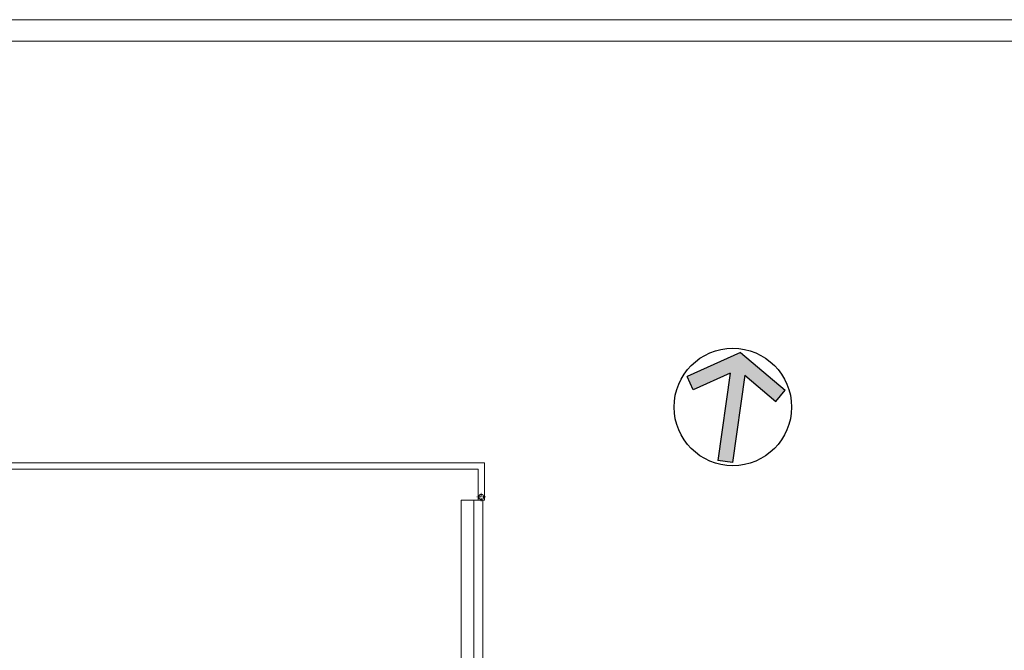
# Model space of a CAD drawing. Header units: millimetres. Extents: x 7052 to 69970, y -1719 to 15326.
# Tile 159 of 160: x 66464 to 68751, y 13861 to 15326. Entities that reach past the tile are written whole.
import ezdxf

# ---------------------------------------------------------------- set-up
doc = ezdxf.new("R2010")
doc.units = ezdxf.units.MM
doc.linetypes.add('ACAD_ISO10W100', pattern=[18, 12, -3, 0, -3])
for name, color, linetype, lineweight in [('m_cienka', 7, 'Continuous', 5), ('m_tabela', 7, 'Continuous', 20), ('m_widok', 7, 'Continuous', 9)]:
    doc.layers.add(name, color=color, linetype=linetype, lineweight=lineweight)

# ---------------------------------------------------------------- blocks, each defined once
blk = doc.blocks.new('ZA_NARW0')
at = {"ltscale": 2}
blk.add_hatch(color=256, dxfattribs=at).paths.add_polyline_path([(0.0625, 0.2818), (0.3559, 0.0974), (0.4224, 0.2033), (0, 0.4688), (-0.4224, 0.2033), (-0.3559, 0.0974), (-0.0625, 0.2818), (-0.0625, -0.4688), (0.0625, -0.4688)])
for p, q in [((0, 0.4688), (-0.4224, 0.2033)), ((0, 0.4688), (0.4224, 0.2033)), ((-0.0625, 0.2818), (-0.3559, 0.0974)), ((-0.0625, 0.2818), (-0.0625, -0.4688)), ((0.0625, 0.2818), (0.0625, -0.4688)), ((0.0625, 0.2818), (0.3559, 0.0974)), ((-0.3559, 0.0974), (-0.4224, 0.2033)), ((0.3559, 0.0974), (0.4224, 0.2033)), ((0.4224, 0.2033), (0.4224, 0.2033)), ((0.0625, -0.4688), (-0.0625, -0.4688))]:
    blk.add_line(p, q)
blk.add_circle((0, 0), 0.5)

msp = doc.modelspace()

# ---------------------------------------------------------------- linework, layer by layer
at = {"layer": 'm_cienka', "ltscale": 2}
msp.add_lwpolyline([(67543.7, 14209.7), (67543.7, 14296.7), (66111.7, 14296.7), (66111.7, 14209.7)], dxfattribs=at)
at = {"layer": 'm_tabela'}
for p, q in [((69970, 15326.3), (61560, 15326.3)), ((69920, 15276.3), (61610, 15276.3))]:
    msp.add_line(p, q, dxfattribs=at)
at = {"layer": 'm_widok', "ltscale": 2}
for p, q in [((67489.2, 14209.7), (67489.2, 13639.9)), ((67489.2, 14209.7), (67519.2, 14209.7)), ((67519.2, 14209.7), (67519.2, 13639.9)), ((67519.2, 14209.7), (67528.7, 14209.7)), ((67528.7, 14209.7), (67543.7, 14209.7)), ((67541.7, 14209.7), (67528.7, 14209.7)), ((67528.7, 14209.7), (67543.7, 14209.7)), ((67540.2, 14209.7), (67540.2, 13654.9))]:
    msp.add_line(p, q, dxfattribs=at)
at = {"layer": 'm_widok', "color": 250, "linetype": 'ACAD_ISO10W100', "ltscale": 0.6}
for p, q in [((67546.3, 14217.3), (67526.1, 14217.3)), ((67536.2, 14207.2), (67536.2, 14227.4))]:
    msp.add_line(p, q, dxfattribs=at)
at = {"layer": 'm_widok', "ltscale": 2}
msp.add_lwpolyline([(67528.7, 14209.7), (67528.7, 14281.7), (66126.7, 14281.7), (66126.7, 14209.7)], dxfattribs=at)
msp.add_circle((67536.2, 14217.3), 6, dxfattribs=at)

# ---------------------------------------------------------------- block references
at = {"xscale": 272.8386910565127, "yscale": 272.838691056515, "zscale": 45.47311517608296, "rotation": 351.9999999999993}
msp.add_blockref('ZA_NARW0', (68120.7, 14426.3), dxfattribs=at)

doc.saveas('drawing.dxf')
